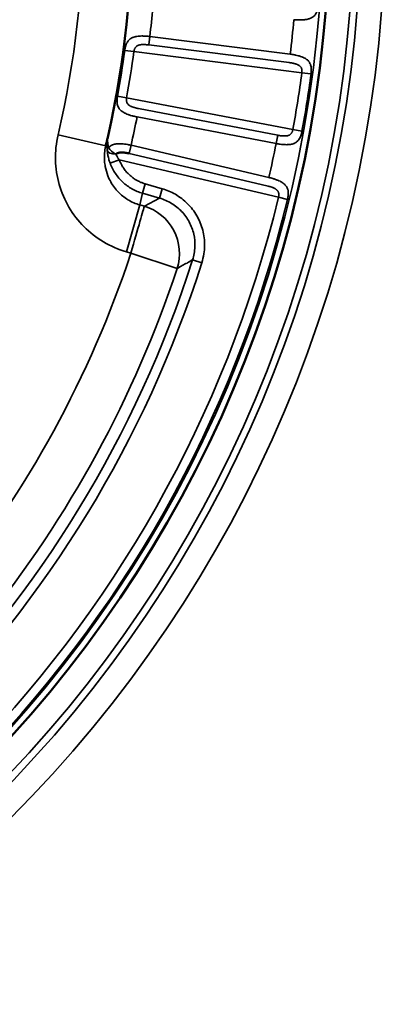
# Model space of a CAD drawing. Header units: millimetres. Extents: x 50 to 3176, y 50 to 2109.
# Tile 141 of 256: x 1207 to 1214, y 471 to 491. Entities that reach past the tile are written whole.
import ezdxf

# ---------------------------------------------------------------- set-up
doc = ezdxf.new("R2010")
doc.units = ezdxf.units.MM
doc.header["$LTSCALE"] = 10
doc.layers.add('Visible (ISO)', color=7, linetype='Continuous', lineweight=50)
doc.layers.add('Visible Narrow (ISO)', color=7, linetype='Continuous', lineweight=35)

msp = doc.modelspace()

# ---------------------------------------------------------------- linework, layer by layer
at = {"layer": 'Visible (ISO)'}
msp.add_line((1208.4026, 488.6661), (1208.4068, 488.684), dxfattribs=at)
msp.add_circle((1187.953, 493.4384), 25.0206, dxfattribs=at)
msp.add_arc((1187.953, 493.4384), 21, 347.44199, 12.55805, dxfattribs=at)
for points, knots in [([(1208.4497, 488.8683), (1208.4449, 488.8468), (1208.4348, 488.8025), (1208.421, 488.7409), (1208.4113, 488.701), (1208.4074, 488.6839)], [0.02008221, 0.02008221, 0.02008221, 0.02008221, 0.33333333, 0.66666667, 0.91681162, 0.91681162, 0.91681162, 0.91681162]), ([(1208.8805, 488.512), (1208.8673, 488.5148), (1208.8547, 488.5173), (1208.8426, 488.5196), (1208.8284, 488.5222), (1208.8151, 488.5245), (1208.8026, 488.5263), (1208.7971, 488.5271), (1208.7917, 488.5279), (1208.7866, 488.5285), (1208.7776, 488.5296), (1208.7691, 488.5304), (1208.7611, 488.5309), (1208.7527, 488.5315), (1208.7447, 488.5318), (1208.7371, 488.532), (1208.7329, 488.532), (1208.7288, 488.532), (1208.7248, 488.532), (1208.7225, 488.5319), (1208.7202, 488.5319), (1208.7179, 488.5318), (1208.7111, 488.5316), (1208.7045, 488.5313), (1208.6981, 488.5307), (1208.6961, 488.5305), (1208.694, 488.5303), (1208.692, 488.5301), (1208.686, 488.5294), (1208.6801, 488.5285), (1208.6743, 488.5274), (1208.6708, 488.5267), (1208.6674, 488.5259), (1208.664, 488.5249), (1208.6632, 488.5247), (1208.6623, 488.5245), (1208.6615, 488.5242), (1208.6547, 488.5222), (1208.648, 488.5196), (1208.6415, 488.5166), (1208.6353, 488.5136), (1208.6293, 488.5102), (1208.6234, 488.5063), (1208.6193, 488.5036), (1208.6152, 488.5006), (1208.6112, 488.4974)], [0, 0, 0, 0, 0.09271306, 0.09271306, 0.09271306, 0.20177681, 0.20177681, 0.20177681, 0.25, 0.25, 0.25, 0.33442019, 0.33442019, 0.33442019, 0.42312521, 0.42312521, 0.42312521, 0.47201322, 0.47201322, 0.47201322, 0.5, 0.5, 0.5, 0.58416484, 0.58416484, 0.58416484, 0.61071, 0.61071, 0.61071, 0.69058377, 0.69058377, 0.69058377, 0.7380618, 0.7380618, 0.7380618, 0.75, 0.75, 0.75, 0.84591907, 0.84591907, 0.84591907, 0.93679911, 0.93679911, 0.93679911, 0.9999999, 0.9999999, 0.9999999, 0.9999999])]:
    msp.add_open_spline(points, degree=3, knots=knots, dxfattribs=at)
at = {"layer": 'Visible Narrow (ISO)'}
for p, q in [((1209.2808, 490.7265), (1209.3024, 490.8984)), ((1209.2808, 490.7265), (1212.148, 490.3656)), ((1212.1697, 490.5374), (1209.3024, 490.8984)), ((1208.7912, 490.6154), (1208.9781, 490.5901)), ((1208.9781, 490.5901), (1212.4067, 490.1585)), ((1212.4043, 490.1588), (1212.5927, 490.1335)), ((1208.8293, 489.6502), (1208.6437, 489.6839)), ((1212.2234, 489.0012), (1208.8292, 489.6503)), ((1211.9134, 488.8842), (1209.0749, 489.4269)), ((1209.0424, 489.2568), (1211.8809, 488.714)), ((1212.4089, 488.9673), (1212.2234, 489.0012)), ((1207.4298, 488.894), (1208.4028, 488.6669)), ((1211.8809, 488.714), (1211.9134, 488.8842)), ((1208.9199, 488.6807), (1208.8805, 488.512)), ((1211.6943, 487.8534), (1208.8805, 488.512)), ((1211.7338, 488.022), (1208.9199, 488.6807)), ((1208.6797, 488.3812), (1208.4926, 488.3113)), ((1208.6797, 488.3812), (1211.9299, 487.6203)), ((1209.1529, 487.7007), (1209.2077, 487.8919)), ((1209.557, 487.7917), (1209.2077, 487.8919)), ((1209.0978, 487.4621), (1209.1529, 487.7006)), ((1209.5022, 487.6005), (1209.1529, 487.7006)), ((1209.557, 487.7917), (1209.5021, 487.6005)), ((1209.5022, 487.6005), (1209.1909, 487.4355)), ((1211.9299, 487.6203), (1212.1131, 487.5759)), ((1208.8237, 486.5061), (1209.0979, 487.4622)), ((1209.0978, 487.4621), (1209.1909, 487.4355)), ((1208.8237, 486.5061), (1208.9169, 486.4795)), ((1209.8611, 486.1661), (1208.9169, 486.4795)), ((1210.1754, 486.342), (1210.3649, 486.2815))]:
    msp.add_line(p, q, dxfattribs=at)
for radius in [26.1573, 25.6575, 25.5128, 25.0203, 24.8897]:
    msp.add_circle((1187.953, 493.4384), radius, dxfattribs=at)
for radius, start, end in [(20, 346.86634, 13.13365), (21.5, 353.21517, 354.78483), (24.3898, 353.16894, 354.83106), (21.0286, 349.7151, 352.2849), (21.2172, 349.7151, 352.2849), (24.6727, 349.63945, 352.36055), (24.8613, 349.63945, 352.36055), (21.5, 347.21517, 348.78483), (24.3898, 347.16894, 348.83106), (24.6727, 283.63945, 346.36055), (24.8613, 283.63945, 346.36055), (23.328, 287.71014, 342.28986), (22.0891, 321.10875, 341.6365), (23.5269, 287.71014, 342.28986), (23.0836, 321.10875, 341.63656)]:
    msp.add_arc((1187.953, 493.4384), radius, start, end, dxfattribs=at)
for centre, major_axis, ratio, start_param, end_param in [((1208.6335, 488.5925), (-0.1987, -0.0226), 0.5008116, 5.6631896, 6.2457388), ((1208.6335, 488.5925), (-0.1994, -0.0154), 0.4703357, 0.0367265, 1.4227333), ((1208.6335, 488.5925), (0.1711, -0.1036), 0.4694355, 3.7475804, 4.8640466), ((1208.9167, 486.4795), (0.2757, 0.9613), 0.0000632, 0.1055106, 1.5708173), ((1208.9167, 486.4795), (0.4683, -0.8836), 0.9887161, 0.7686438, 2.3692765)]:
    msp.add_ellipse(centre, major_axis=major_axis, ratio=ratio, start_param=start_param, end_param=end_param, dxfattribs=at)
for points, knots in [([(1212.2436, 491.2411), (1212.2716, 491.2387), (1212.2996, 491.237), (1212.3458, 491.2358), (1212.3642, 491.2357), (1212.3911, 491.2363), (1212.4, 491.2366), (1212.4275, 491.2379), (1212.4459, 491.2394), (1212.4707, 491.2423), (1212.4778, 491.2433), (1212.5002, 491.2467), (1212.5151, 491.2496), (1212.5372, 491.255), (1212.545, 491.2571), (1212.5656, 491.2635), (1212.578, 491.2682), (1212.5966, 491.2765), (1212.6033, 491.2799), (1212.6214, 491.29), (1212.6323, 491.2972), (1212.6465, 491.3087), (1212.6507, 491.3123), (1212.6648, 491.3257), (1212.6738, 491.336), (1212.6839, 491.3501), (1212.686, 491.3532), (1212.6952, 491.3674), (1212.7013, 491.379), (1212.7083, 491.3946), (1212.7099, 491.3984), (1212.716, 491.4136), (1212.7199, 491.4251), (1212.7246, 491.4415), (1212.7258, 491.4462), (1212.7301, 491.463), (1212.7326, 491.4753), (1212.7355, 491.4916), (1212.7361, 491.4958), (1212.7388, 491.5132), (1212.7403, 491.5262), (1212.7418, 491.5421), (1212.742, 491.5452), (1212.7422, 491.5482)], [0.00000002, 0.00000002, 0.00000002, 0.00000002, 0.09090909, 0.09090909, 0.15177907, 0.15177907, 0.18181818, 0.18181818, 0.24657657, 0.24657657, 0.27272727, 0.27272727, 0.33097888, 0.33097888, 0.36363636, 0.36363636, 0.42053192, 0.42053192, 0.45454545, 0.45454545, 0.51744881, 0.51744881, 0.54545455, 0.54545455, 0.61622998, 0.61622998, 0.63636364, 0.63636364, 0.70533781, 0.70533781, 0.72727273, 0.72727273, 0.79213924, 0.79213924, 0.81818182, 0.81818182, 0.88569055, 0.88569055, 0.90909091, 0.90909091, 0.98276306, 0.98276306, 1, 1, 1, 1]), ([(1209.3024, 490.8984), (1209.2748, 490.9018), (1209.2472, 490.9044), (1209.2016, 490.9073), (1209.1835, 490.908), (1209.1566, 490.9085), (1209.1475, 490.9085), (1209.1198, 490.9082), (1209.1015, 490.9075), (1209.0766, 490.9055), (1209.0694, 490.9048), (1209.047, 490.9023), (1209.0321, 490.9001), (1209.0097, 490.8956), (1209.0016, 490.8937), (1208.9808, 490.8882), (1208.9685, 490.8842), (1208.9495, 490.8767), (1208.9424, 490.8736), (1208.9235, 490.8641), (1208.9125, 490.8574), (1208.8978, 490.8466), (1208.8934, 490.8431), (1208.8787, 490.8305), (1208.8694, 490.8207), (1208.8588, 490.8072), (1208.8565, 490.8041), (1208.8468, 490.7906), (1208.8403, 490.7796), (1208.8326, 490.7645), (1208.8308, 490.7607), (1208.8241, 490.746), (1208.8198, 490.735), (1208.8143, 490.7192), (1208.8128, 490.7145), (1208.8078, 490.698), (1208.8047, 490.6863), (1208.801, 490.6704), (1208.8001, 490.6663), (1208.7965, 490.6493), (1208.7943, 490.6365), (1208.792, 490.6211), (1208.7916, 490.6182), (1208.7912, 490.6154)], [0, 0, 0, 0, 0.09090909, 0.09090909, 0.15096179, 0.15096179, 0.18181818, 0.18181818, 0.24623395, 0.24623395, 0.27272727, 0.27272727, 0.33016904, 0.33016904, 0.36363636, 0.36363636, 0.41901512, 0.41901512, 0.45454545, 0.45454545, 0.51722095, 0.51722095, 0.54545455, 0.54545455, 0.61597585, 0.61597585, 0.63636364, 0.63636364, 0.70451788, 0.70451788, 0.72727273, 0.72727273, 0.79131471, 0.79131471, 0.81818182, 0.81818182, 0.885258, 0.885258, 0.90909091, 0.90909091, 0.98332114, 0.98332114, 0.99999999, 0.99999999, 0.99999999, 0.99999999]), ([(1209.2808, 490.7265), (1209.2638, 490.7285), (1209.2476, 490.7301), (1209.2291, 490.7315), (1209.2261, 490.7317), (1209.2075, 490.733), (1209.1928, 490.7337), (1209.1769, 490.734), (1209.1747, 490.734), (1209.1637, 490.734), (1209.1555, 490.7339), (1209.1414, 490.7332), (1209.1354, 490.7328), (1209.1226, 490.7315), (1209.1159, 490.7307), (1209.1068, 490.7291), (1209.1042, 490.7287), (1209.0992, 490.7277), (1209.0967, 490.7271), (1209.0866, 490.7248), (1209.0789, 490.7227), (1209.0697, 490.7196), (1209.0679, 490.7189), (1209.0594, 490.7156), (1209.0531, 490.7127), (1209.0461, 490.7089), (1209.0452, 490.7083), (1209.0414, 490.7061), (1209.0386, 490.7043), (1209.0331, 490.7004), (1209.0303, 490.6983), (1209.0231, 490.692), (1209.019, 490.6877), (1209.0115, 490.6786), (1209.0082, 490.6739), (1209.0021, 490.6639), (1208.9993, 490.6587), (1208.9966, 490.6533), (1208.9966, 490.6533), (1208.9937, 490.6474), (1208.9912, 490.6414), (1208.9865, 490.6285), (1208.9843, 490.6215), (1208.9807, 490.6069), (1208.9792, 490.5992), (1208.9782, 490.5909), (1208.9781, 490.5905), (1208.9781, 490.5901)], [0, 0, 0, 0, 0.0893422, 0.0893422, 0.10719083, 0.10719083, 0.2, 0.2, 0.21556978, 0.21556978, 0.2765671, 0.2765671, 0.32403972, 0.32403972, 0.37895221, 0.37895221, 0.4, 0.4, 0.42067817, 0.42067817, 0.48502845, 0.48502845, 0.50145745, 0.50145745, 0.56088492, 0.56088492, 0.57090135, 0.57090135, 0.6, 0.6, 0.6325472, 0.6325472, 0.68933376, 0.68933376, 0.74436421, 0.74436421, 0.8, 0.8, 0.80066294, 0.80066294, 0.86104121, 0.86104121, 0.92728245, 0.92728245, 0.99634422, 0.99634422, 1, 1, 1, 1]), ([(1212.5935, 490.1334), (1212.5953, 490.1463), (1212.5966, 490.1593), (1212.5978, 490.1756), (1212.598, 490.1787), (1212.5989, 490.1941), (1212.5993, 490.2065), (1212.5991, 490.2233), (1212.599, 490.2276), (1212.5984, 490.2439), (1212.5975, 490.256), (1212.5953, 490.2729), (1212.5946, 490.2778), (1212.5916, 490.2952), (1212.5886, 490.3078), (1212.5834, 490.3241), (1212.582, 490.3282), (1212.5757, 490.3447), (1212.5698, 490.3569), (1212.5606, 490.372), (1212.5584, 490.3753), (1212.5491, 490.3887), (1212.5411, 490.3985), (1212.5278, 490.4119), (1212.5234, 490.416), (1212.5096, 490.428), (1212.4996, 490.4355), (1212.482, 490.4471), (1212.475, 490.4513), (1212.4554, 490.4623), (1212.4421, 490.4687), (1212.4205, 490.478), (1212.4126, 490.4812), (1212.3885, 490.4903), (1212.3716, 490.4958), (1212.3468, 490.5031), (1212.3392, 490.5052), (1212.3147, 490.5116), (1212.2974, 490.5157), (1212.2706, 490.5213), (1212.2614, 490.5231), (1212.225, 490.5298), (1212.1974, 490.534), (1212.1697, 490.5374)], [0, 0, 0, 0, 0.0736988, 0.0736988, 0.09090909, 0.09090909, 0.15857266, 0.15857266, 0.18181818, 0.18181818, 0.24663604, 0.24663604, 0.27272727, 0.27272727, 0.34102186, 0.34102186, 0.36363636, 0.36363636, 0.43422944, 0.43422944, 0.45454545, 0.45454545, 0.51712634, 0.51712634, 0.54545455, 0.54545455, 0.60180424, 0.60180424, 0.63636364, 0.63636364, 0.69514631, 0.69514631, 0.72727273, 0.72727273, 0.79105807, 0.79105807, 0.81818182, 0.81818182, 0.87805671, 0.87805671, 0.90909091, 0.90909091, 0.99999999, 0.99999999, 0.99999999, 0.99999999]), ([(1212.148, 490.3656), (1212.1634, 490.3635), (1212.1781, 490.3612), (1212.206, 490.3565), (1212.2191, 490.354), (1212.2373, 490.3501), (1212.243, 490.3488), (1212.2545, 490.3461), (1212.2603, 490.3446), (1212.2736, 490.341), (1212.2809, 490.3388), (1212.2903, 490.3357), (1212.2926, 490.3349), (1212.3013, 490.3318), (1212.3074, 490.3294), (1212.3154, 490.3259), (1212.3174, 490.3251), (1212.3201, 490.3238), (1212.321, 490.3234), (1212.3281, 490.32), (1212.3343, 490.3167), (1212.3467, 490.3096), (1212.3529, 490.3056), (1212.3589, 490.3011), (1212.3592, 490.3009), (1212.3648, 490.2966), (1212.3698, 490.2923), (1212.375, 490.287), (1212.3758, 490.2862), (1212.3777, 490.2842), (1212.3788, 490.283), (1212.384, 490.2769), (1212.3876, 490.2719), (1212.3946, 490.2601), (1212.3977, 490.2531), (1212.4003, 490.2453), (1212.4004, 490.2449), (1212.4027, 490.238), (1212.4043, 490.2314), (1212.406, 490.223), (1212.4063, 490.2213), (1212.4077, 490.2125), (1212.4084, 490.2053), (1212.4089, 490.1958), (1212.409, 490.1936), (1212.4091, 490.1838), (1212.4088, 490.1761), (1212.4076, 490.1651), (1212.4072, 490.1618), (1212.4067, 490.1585)], [0, 0, 0, 0, 0.0808007, 0.0808007, 0.1612635, 0.1612635, 0.2, 0.2, 0.2423326, 0.2423326, 0.3014362, 0.3014362, 0.3209856, 0.3209856, 0.3749871, 0.3749871, 0.3922531, 0.3922531, 0.4, 0.4, 0.4565022, 0.4565022, 0.5159513, 0.5159513, 0.5192293, 0.5192293, 0.5753268, 0.5753268, 0.5849706, 0.5849706, 0.6, 0.6, 0.6571492, 0.6571492, 0.7307498, 0.7307498, 0.735254, 0.735254, 0.8, 0.8, 0.8162204, 0.8162204, 0.8831343, 0.8831343, 0.9031628, 0.9031628, 0.9713374, 0.9713374, 1, 1, 1, 1]), ([(1208.6437, 489.6839), (1208.6414, 489.6713), (1208.6394, 489.6585), (1208.6375, 489.6426), (1208.6371, 489.6396), (1208.6355, 489.6248), (1208.6346, 489.6127), (1208.6339, 489.5962), (1208.6337, 489.5919), (1208.6335, 489.5759), (1208.6337, 489.5642), (1208.6349, 489.5474), (1208.6354, 489.5424), (1208.6374, 489.5251), (1208.6396, 489.5129), (1208.6438, 489.4963), (1208.645, 489.492), (1208.6504, 489.475), (1208.6555, 489.4625), (1208.6638, 489.447), (1208.6658, 489.4435), (1208.6742, 489.4298), (1208.6815, 489.4198), (1208.6939, 489.4055), (1208.6982, 489.401), (1208.7113, 489.3882), (1208.7207, 489.3801), (1208.7375, 489.3676), (1208.7443, 489.3628), (1208.7634, 489.3506), (1208.7762, 489.3433), (1208.7972, 489.3326), (1208.8048, 489.329), (1208.8284, 489.3183), (1208.845, 489.3117), (1208.8692, 489.3028), (1208.8764, 489.3003), (1208.9004, 489.2922), (1208.9175, 489.287), (1208.9437, 489.2796), (1208.9526, 489.2773), (1208.988, 489.2682), (1209.0151, 489.2621), (1209.0424, 489.2568)], [0, 0, 0, 0, 0.07413923, 0.07413923, 0.09090909, 0.09090909, 0.15815755, 0.15815755, 0.18181818, 0.18181818, 0.24563505, 0.24563505, 0.27272727, 0.27272727, 0.33943343, 0.33943343, 0.36363636, 0.36363636, 0.43403939, 0.43403939, 0.45454545, 0.45454545, 0.5160527, 0.5160527, 0.54545455, 0.54545455, 0.60117163, 0.60117163, 0.63636364, 0.63636364, 0.69514199, 0.69514199, 0.72727273, 0.72727273, 0.79165378, 0.79165378, 0.81818182, 0.81818182, 0.87878089, 0.87878089, 0.90909091, 0.90909091, 1, 1, 1, 1]), ([(1208.8292, 489.6503), (1208.8272, 489.6394), (1208.8261, 489.6287), (1208.8257, 489.6183), (1208.8254, 489.6087), (1208.8257, 489.5993), (1208.8267, 489.5903), (1208.8268, 489.5891), (1208.8269, 489.588), (1208.827, 489.5868), (1208.8273, 489.5847), (1208.8276, 489.5827), (1208.8279, 489.5807), (1208.8287, 489.5754), (1208.8298, 489.5703), (1208.831, 489.5653), (1208.8321, 489.5611), (1208.8334, 489.5571), (1208.8348, 489.5531), (1208.8361, 489.5495), (1208.8376, 489.546), (1208.8393, 489.5426), (1208.8418, 489.5373), (1208.8448, 489.5322), (1208.8484, 489.5273), (1208.8494, 489.5258), (1208.8505, 489.5244), (1208.8516, 489.523), (1208.8561, 489.5173), (1208.8612, 489.5119), (1208.8669, 489.5068), (1208.8682, 489.5056), (1208.8696, 489.5044), (1208.871, 489.5032), (1208.8753, 489.4996), (1208.8799, 489.4961), (1208.8846, 489.4927), (1208.889, 489.4897), (1208.8935, 489.4867), (1208.8981, 489.484), (1208.9008, 489.4824), (1208.9036, 489.4808), (1208.9063, 489.4793), (1208.9141, 489.475), (1208.9219, 489.4712), (1208.9301, 489.4677), (1208.9394, 489.4637), (1208.9492, 489.4601), (1208.9598, 489.4565), (1208.9651, 489.4548), (1208.9706, 489.453), (1208.9764, 489.4513), (1208.9813, 489.4498), (1208.9863, 489.4484), (1208.9915, 489.4469), (1209.0036, 489.4435), (1209.0168, 489.4401), (1209.0307, 489.4368), (1209.034, 489.436), (1209.0373, 489.4352), (1209.0406, 489.4344), (1209.0516, 489.4319), (1209.0631, 489.4294), (1209.0749, 489.4269)], [0, 0, 0, 0, 0.0883587, 0.0883587, 0.0883587, 0.1704336, 0.1704336, 0.1704336, 0.181041, 0.181041, 0.181041, 0.2, 0.2, 0.2, 0.2490463, 0.2490463, 0.2490463, 0.2900797, 0.2900797, 0.2900797, 0.3267895, 0.3267895, 0.3267895, 0.3832752, 0.3832752, 0.3832752, 0.4, 0.4, 0.4, 0.4658441, 0.4658441, 0.4658441, 0.4810539, 0.4810539, 0.4810539, 0.5292789, 0.5292789, 0.5292789, 0.5736305, 0.5736305, 0.5736305, 0.6, 0.6, 0.6, 0.674023, 0.674023, 0.674023, 0.7578992, 0.7578992, 0.7578992, 0.8, 0.8, 0.8, 0.8350794, 0.8350794, 0.8350794, 0.9175872, 0.9175872, 0.9175872, 0.9367742, 0.9367742, 0.9367742, 1, 1, 1, 1]), ([(1211.8809, 488.714), (1211.9084, 488.7087), (1211.9361, 488.7042), (1211.9819, 488.6982), (1212.0002, 488.6962), (1212.0271, 488.6939), (1212.0359, 488.6933), (1212.0634, 488.6917), (1212.0818, 488.6912), (1212.1069, 488.6916), (1212.114, 488.6918), (1212.1366, 488.6928), (1212.1517, 488.6941), (1212.1743, 488.6972), (1212.1823, 488.6985), (1212.2034, 488.7027), (1212.2163, 488.706), (1212.2356, 488.7124), (1212.2426, 488.715), (1212.2617, 488.7232), (1212.2733, 488.7293), (1212.2886, 488.7392), (1212.2932, 488.7424), (1212.3086, 488.7541), (1212.3186, 488.7635), (1212.3301, 488.7764), (1212.3326, 488.7793), (1212.3432, 488.7925), (1212.3505, 488.8033), (1212.3591, 488.8182), (1212.3611, 488.8218), (1212.3687, 488.8362), (1212.3738, 488.8473), (1212.3801, 488.8631), (1212.3819, 488.8676), (1212.3879, 488.884), (1212.3917, 488.8958), (1212.3962, 488.9118), (1212.3973, 488.9159), (1212.4018, 488.9329), (1212.4047, 488.9457), (1212.4078, 488.9614), (1212.4083, 488.9644), (1212.4089, 488.9673)], [0.00000002, 0.00000002, 0.00000002, 0.00000002, 0.09090909, 0.09090909, 0.15177862, 0.15177862, 0.18181818, 0.18181818, 0.24657606, 0.24657606, 0.27272727, 0.27272727, 0.3309788, 0.3309788, 0.36363636, 0.36363636, 0.420532, 0.420532, 0.45454545, 0.45454545, 0.51744874, 0.51744874, 0.54545455, 0.54545455, 0.61622995, 0.61622995, 0.63636364, 0.63636364, 0.70533777, 0.70533777, 0.72727273, 0.72727273, 0.79213921, 0.79213921, 0.81818182, 0.81818182, 0.88569052, 0.88569052, 0.90909091, 0.90909091, 0.98276304, 0.98276304, 1, 1, 1, 1]), ([(1211.9134, 488.8842), (1211.9271, 488.8817), (1211.9404, 488.8795), (1211.9649, 488.8758), (1211.9761, 488.8743), (1211.9965, 488.8719), (1212.0057, 488.871), (1212.0156, 488.8702), (1212.0166, 488.8701), (1212.0267, 488.8694), (1212.0353, 488.869), (1212.0453, 488.8687), (1212.0468, 488.8687), (1212.0561, 488.8686), (1212.0635, 488.8688), (1212.0743, 488.8693), (1212.0778, 488.8696), (1212.0852, 488.8702), (1212.089, 488.8706), (1212.1, 488.8721), (1212.1073, 488.8733), (1212.122, 488.8766), (1212.1295, 488.8787), (1212.1388, 488.8821), (1212.141, 488.8829), (1212.1492, 488.8864), (1212.1548, 488.8893), (1212.1619, 488.8936), (1212.1637, 488.8948), (1212.1715, 488.9003), (1212.1769, 488.9051), (1212.1863, 488.9151), (1212.1903, 488.9202), (1212.197, 488.9301), (1212.1999, 488.9348), (1212.2027, 488.94), (1212.2029, 488.9403), (1212.2058, 488.9455), (1212.2082, 488.9505), (1212.2124, 488.9604), (1212.2143, 488.9654), (1212.2177, 488.9753), (1212.2191, 488.9804), (1212.2216, 488.9906), (1212.2226, 488.9959), (1212.2234, 489.0012)], [0, 0, 0, 0, 0.07314582, 0.07314582, 0.14004109, 0.14004109, 0.2, 0.2, 0.20704357, 0.20704357, 0.26982712, 0.26982712, 0.28182214, 0.28182214, 0.34047608, 0.34047608, 0.36872295, 0.36872295, 0.4, 0.4, 0.45947171, 0.45947171, 0.52370709, 0.52370709, 0.54383258, 0.54383258, 0.6, 0.6, 0.61938722, 0.61938722, 0.68746448, 0.68746448, 0.74847276, 0.74847276, 0.8, 0.8, 0.80390967, 0.80390967, 0.85551703, 0.85551703, 0.90451808, 0.90451808, 0.95210404, 0.95210404, 0.99999994, 0.99999994, 0.99999994, 0.99999994]), ([(1207.4298, 488.894), (1207.3904, 488.7208), (1207.3548, 488.3798), (1207.4336, 487.8727), (1207.6351, 487.4043), (1207.9407, 487.0055), (1208.3469, 486.6879), (1208.6567, 486.555), (1208.8237, 486.5061)], [0, 0, 0, 0, 0.16666667, 0.33333333, 0.5, 0.66666667, 0.83333333, 0.99999807, 0.99999807, 0.99999807, 0.99999807]), ([(1208.4652, 488.6319), (1208.4597, 488.6489), (1208.4552, 488.6657), (1208.4516, 488.6823), (1208.4493, 488.693), (1208.4473, 488.7036), (1208.4458, 488.714), (1208.4439, 488.7263), (1208.4426, 488.7384), (1208.4417, 488.7505), (1208.4409, 488.7625), (1208.4405, 488.7745), (1208.4407, 488.7866), (1208.4407, 488.7887), (1208.4407, 488.7907), (1208.4408, 488.7927), (1208.4412, 488.8085), (1208.4425, 488.8245), (1208.4448, 488.8405), (1208.4463, 488.8511), (1208.4482, 488.8618), (1208.4506, 488.8724)], [0, 0, 0, 0, 0.20272016, 0.20272016, 0.20272016, 0.33333333, 0.33333333, 0.33333333, 0.48728663, 0.48728663, 0.48728663, 0.64107116, 0.64107116, 0.64107116, 0.66666667, 0.66666667, 0.66666667, 0.86696663, 0.86696663, 0.86696663, 0.99999952, 0.99999952, 0.99999952, 0.99999952]), ([(1208.9199, 488.6807), (1208.8976, 488.6859), (1208.875, 488.6905), (1208.8322, 488.6982), (1208.812, 488.7014), (1208.7896, 488.7043), (1208.7869, 488.7046), (1208.7842, 488.705), (1208.7666, 488.7071), (1208.7495, 488.7087), (1208.7283, 488.7101), (1208.7238, 488.7103), (1208.7036, 488.7113), (1208.6881, 488.7116), (1208.6678, 488.7111), (1208.6625, 488.711), (1208.6554, 488.7106), (1208.6536, 488.7105), (1208.6361, 488.7094), (1208.6211, 488.7078), (1208.605, 488.705), (1208.6033, 488.7047), (1208.5878, 488.7019), (1208.5746, 488.6985), (1208.5595, 488.6936), (1208.5568, 488.6926), (1208.5504, 488.6903), (1208.5468, 488.6889), (1208.5334, 488.6833), (1208.5241, 488.6787), (1208.5068, 488.6683), (1208.4987, 488.6627), (1208.4889, 488.6548), (1208.4868, 488.653), (1208.4779, 488.6453), (1208.4714, 488.6388), (1208.4652, 488.6319)], [0, 0, 0, 0, 0.1241229, 0.1241229, 0.2351601, 0.2351601, 0.2471614, 0.25, 0.25, 0.3436002, 0.3436002, 0.368609, 0.368609, 0.4572448, 0.4572448, 0.4886951, 0.4886951, 0.5, 0.5, 0.5954209, 0.5954209, 0.6069401, 0.6069401, 0.7004957, 0.7004957, 0.7213085, 0.7213085, 0.75, 0.75, 0.8295703, 0.8295703, 0.9073347, 0.9073347, 0.9287139, 0.9287139, 1, 1, 1, 1]), ([(1209.0979, 487.4622), (1209.0555, 487.4741), (1209.014, 487.4891), (1208.9333, 487.5246), (1208.8941, 487.545), (1208.8455, 487.5747), (1208.8348, 487.5815), (1208.7901, 487.6112), (1208.7574, 487.636), (1208.6952, 487.6895), (1208.6657, 487.7183), (1208.6249, 487.7632), (1208.6122, 487.7781), (1208.5721, 487.8278), (1208.5466, 487.8642), (1208.5005, 487.9402), (1208.4799, 487.9797), (1208.4567, 488.0325), (1208.4516, 488.0448), (1208.4227, 488.1181), (1208.4046, 488.1816), (1208.3861, 488.2826), (1208.3813, 488.3192), (1208.3754, 488.3997), (1208.3749, 488.4436), (1208.3796, 488.5313), (1208.3847, 488.575), (1208.3956, 488.6344), (1208.3989, 488.6503), (1208.4034, 488.6659)], [0, 0, 0, 0, 0.08753012, 0.08753012, 0.17485121, 0.17485121, 0.2, 0.2, 0.28081301, 0.28081301, 0.36159949, 0.36159949, 0.4, 0.4, 0.48702228, 0.48702228, 0.57410841, 0.57410841, 0.6, 0.6, 0.72840576, 0.72840576, 0.8, 0.8, 0.88455032, 0.88455032, 0.96856174, 0.96856174, 0.99946254, 0.99946254, 0.99946254, 0.99946254]), ([(1208.4926, 488.3113), (1208.4803, 488.3443), (1208.4607, 488.4084), (1208.444, 488.4886), (1208.4368, 488.5453), (1208.4345, 488.5732)], [0, 0, 0, 0, 0.33333333, 0.66666667, 0.99823777, 0.99823777, 0.99823777, 0.99823777]), ([(1208.6112, 488.4974), (1208.6112, 488.4974), (1208.6113, 488.4973), (1208.6144, 488.4883), (1208.6183, 488.4788), (1208.6233, 488.4681), (1208.6238, 488.4671), (1208.6251, 488.4643), (1208.626, 488.4625), (1208.6307, 488.4531), (1208.635, 488.4453), (1208.6428, 488.4321), (1208.6462, 488.4268), (1208.6522, 488.4176), (1208.6548, 488.4138), (1208.6643, 488.4004), (1208.6717, 488.3908), (1208.6797, 488.3812)], [0, 0, 0, 0, 0.0000121, 0.0000121, 0.2595526, 0.2595526, 0.2856244, 0.2856244, 0.3333333, 0.3333333, 0.5314505, 0.5314505, 0.6666667, 0.6666667, 0.7613455, 0.7613455, 1, 1, 1, 1]), ([(1209.1529, 487.7006), (1209.0783, 487.722), (1208.9341, 487.782), (1208.7439, 487.9208), (1208.5917, 488.0988), (1208.5199, 488.2383), (1208.4926, 488.3113)], [0.00003143, 0.00003143, 0.00003143, 0.00003143, 0.25, 0.5, 0.75, 1, 1, 1, 1]), ([(1208.6797, 488.3812), (1208.6883, 488.3591), (1208.6977, 488.3378), (1208.7077, 488.317), (1208.718, 488.2958), (1208.7291, 488.2752), (1208.7409, 488.2552), (1208.7509, 488.2384), (1208.7613, 488.2221), (1208.7724, 488.2062), (1208.7821, 488.1922), (1208.7922, 488.1785), (1208.8029, 488.1652), (1208.8201, 488.1435), (1208.8386, 488.1225), (1208.8582, 488.1026), (1208.8679, 488.0927), (1208.8778, 488.083), (1208.8881, 488.0735), (1208.9086, 488.0546), (1208.93, 488.0368), (1208.9522, 488.0201), (1208.9629, 488.0121), (1208.9737, 488.0044), (1208.9846, 487.997), (1208.9992, 487.9872), (1209.014, 487.9779), (1209.029, 487.9691), (1209.049, 487.9575), (1209.0694, 487.9468), (1209.0903, 487.9369), (1209.1109, 487.9272), (1209.132, 487.9183), (1209.1536, 487.9102), (1209.1712, 487.9036), (1209.1893, 487.8974), (1209.2077, 487.8919)], [0, 0, 0, 0, 0.0918282, 0.0918282, 0.0918282, 0.1857274, 0.1857274, 0.1857274, 0.264303, 0.264303, 0.264303, 0.3333333, 0.3333333, 0.3333333, 0.445358, 0.445358, 0.445358, 0.5010803, 0.5010803, 0.5010803, 0.6129773, 0.6129773, 0.6129773, 0.6666667, 0.6666667, 0.6666667, 0.7378268, 0.7378268, 0.7378268, 0.8318645, 0.8318645, 0.8318645, 0.9243602, 0.9243602, 0.9243602, 1, 1, 1, 1]), ([(1212.1131, 487.5759), (1212.1161, 487.5884), (1212.1189, 487.6012), (1212.1218, 487.6173), (1212.1223, 487.6204), (1212.1248, 487.6356), (1212.1264, 487.6479), (1212.128, 487.6646), (1212.1284, 487.6689), (1212.1295, 487.6853), (1212.1299, 487.6974), (1212.1295, 487.7144), (1212.1292, 487.7193), (1212.1281, 487.7371), (1212.1264, 487.75), (1212.1229, 487.7668), (1212.1219, 487.7708), (1212.1175, 487.7877), (1212.113, 487.8003), (1212.1054, 487.8163), (1212.1036, 487.8198), (1212.0957, 487.8343), (1212.0887, 487.8449), (1212.0768, 487.8597), (1212.073, 487.8641), (1212.0608, 487.8773), (1212.0517, 487.8857), (1212.0355, 487.8991), (1212.0288, 487.9041), (1212.0103, 487.9172), (1211.9979, 487.9249), (1211.9773, 487.9365), (1211.9697, 487.9406), (1211.9465, 487.9522), (1211.9304, 487.9594), (1211.9064, 487.9693), (1211.899, 487.9722), (1211.8754, 487.9811), (1211.8589, 487.9869), (1211.8328, 487.9952), (1211.8236, 487.9981), (1211.7878, 488.0087), (1211.7609, 488.0157), (1211.7338, 488.022)], [0, 0, 0, 0, 0.0736248, 0.0736248, 0.0909091, 0.0909091, 0.1586991, 0.1586991, 0.1818182, 0.1818182, 0.2468818, 0.2468818, 0.2727273, 0.2727273, 0.3417434, 0.3417434, 0.3636364, 0.3636364, 0.4339857, 0.4339857, 0.4545455, 0.4545455, 0.517665, 0.517665, 0.5454545, 0.5454545, 0.6009869, 0.6009869, 0.6363636, 0.6363636, 0.6944993, 0.6944993, 0.7272727, 0.7272727, 0.7907029, 0.7907029, 0.8181818, 0.8181818, 0.8771183, 0.8771183, 0.9090909, 0.9090909, 1, 1, 1, 1]), ([(1211.6943, 487.8534), (1211.7111, 487.8492), (1211.7271, 487.845), (1211.7457, 487.8397), (1211.7492, 487.8386), (1211.7669, 487.8334), (1211.7802, 487.8292), (1211.7959, 487.8236), (1211.7993, 487.8224), (1211.8104, 487.8183), (1211.8176, 487.8153), (1211.8311, 487.8095), (1211.8373, 487.8066), (1211.8492, 487.8006), (1211.8548, 487.7975), (1211.8612, 487.7937), (1211.8619, 487.7932), (1211.8667, 487.7903), (1211.8706, 487.7878), (1211.8807, 487.7809), (1211.8866, 487.7764), (1211.8941, 487.77), (1211.8961, 487.7683), (1211.9028, 487.7619), (1211.9073, 487.7571), (1211.9123, 487.7509), (1211.9133, 487.7496), (1211.9149, 487.7474), (1211.9155, 487.7465), (1211.9195, 487.7408), (1211.9224, 487.7358), (1211.9273, 487.7253), (1211.9294, 487.7197), (1211.9325, 487.7085), (1211.9336, 487.703), (1211.935, 487.6937), (1211.9354, 487.69), (1211.9359, 487.6843), (1211.9361, 487.6823), (1211.9365, 487.6743), (1211.9365, 487.6682), (1211.936, 487.6555), (1211.9353, 487.6488), (1211.9333, 487.6349), (1211.9318, 487.6276), (1211.9299, 487.6203)], [0, 0, 0, 0, 0.09020429, 0.09020429, 0.11172484, 0.11172484, 0.2, 0.2, 0.2257277, 0.2257277, 0.28472506, 0.28472506, 0.33974871, 0.33974871, 0.39272825, 0.39272825, 0.4, 0.4, 0.43809314, 0.43809314, 0.49826587, 0.49826587, 0.51970734, 0.51970734, 0.57578093, 0.57578093, 0.59058986, 0.59058986, 0.6, 0.6, 0.65362037, 0.65362037, 0.71081282, 0.71081282, 0.76492876, 0.76492876, 0.8, 0.8, 0.81883254, 0.81883254, 0.87507419, 0.87507419, 0.93519108, 0.93519108, 0.99999996, 0.99999996, 0.99999996, 0.99999996]), ([(1209.8607, 486.1663), (1209.8959, 486.1867), (1209.9307, 486.2069), (1209.9976, 486.2432), (1210.0296, 486.2594), (1210.0644, 486.2783), (1210.0667, 486.2795), (1210.1038, 486.2997), (1210.1395, 486.3205), (1210.1754, 486.342)], [0, 0, 0, 0, 0.3333333, 0.3333333, 0.64521, 0.64521, 0.6666667, 0.6666667, 1, 1, 1, 1])]:
    msp.add_open_spline(points, degree=3, knots=knots, dxfattribs=at)
for points in [[(1208.4497, 488.8685), (1208.4289, 488.7729), (1208.4235, 488.6738), (1208.4345, 488.5741)], [(1210.3649, 486.2815), (1210.3999, 486.4044), (1210.4387, 486.6398), (1210.3968, 486.9475), (1210.2736, 487.2529), (1210.0857, 487.4943), (1209.825, 487.6935), (1209.6492, 487.7671), (1209.557, 487.7917)], [(1209.5022, 487.6005), (1209.5882, 487.5761), (1209.7529, 487.5041), (1209.9599, 487.3381), (1210.1179, 487.1203), (1210.2111, 486.8689), (1210.2345, 486.6035), (1210.2028, 486.4269), (1210.1754, 486.342)]]:
    msp.add_open_spline(points, degree=3, dxfattribs=at)

doc.saveas('drawing.dxf')
